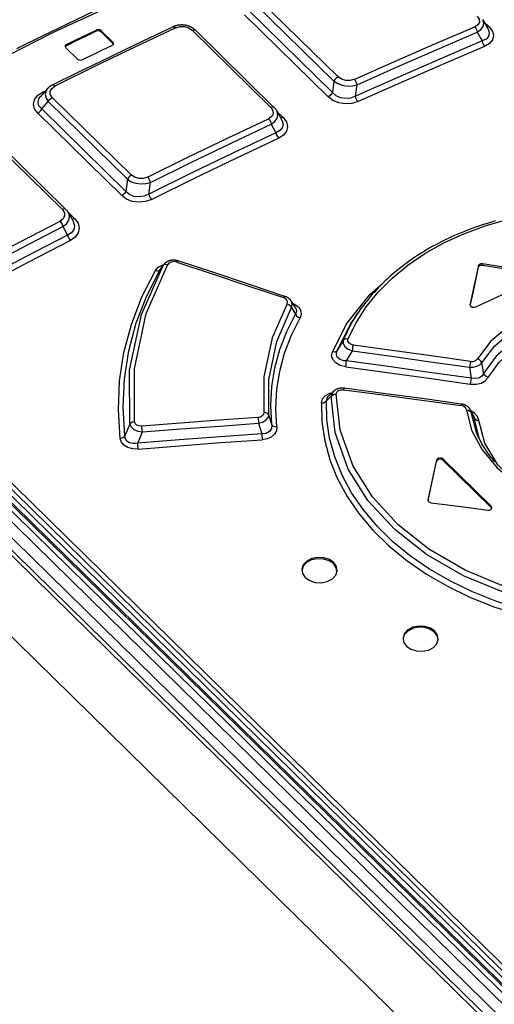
# Model space of a CAD drawing. Extents: x 0 to 594, y 0 to 420.
# Tile 100 of 131: x 466.37 to 471.75, y 170.58 to 181.74. Entities that reach past the tile are written whole.
import ezdxf

# ---------------------------------------------------------------- set-up
doc = ezdxf.new("R2010")
doc.units = 0
doc.header["$LTSCALE"] = 32.67
doc.layers.get('0').update_dxf_attribs({"linetype": 'CONTINUOUS'})

msp = doc.modelspace()

# ---------------------------------------------------------------- linework, layer by layer
at = {"color": 9, "linetype": 'CONTINUOUS'}
for p, q in [((471.915, 170.526), (456.495, 185.639)), ((456.575, 185.682), (471.995, 170.569)), ((471.837, 170.421), (456.417, 185.534)), ((456.787, 185.569), (472.177, 170.485)), ((457.068, 185.516), (472.197, 170.688)), ((456.259, 185.489), (513.244, 129.638)), ((472.166, 170.646), (457.037, 185.474)), ((455.619, 185.195), (512.603, 129.344)), ((469.087, 181.969), (469.982, 181.091)), ((468.969, 181.842), (469.917, 180.913)), ((469.934, 181.042), (469.039, 181.919)), ((468.921, 181.792), (469.868, 180.864)), ((471.695, 181.657), (471.636, 181.715)), ((467.239, 181.607), (467.241, 181.621)), ((467.296, 181.613), (467.295, 181.599)), ((469.221, 180.742), (468.326, 181.619)), ((466.903, 181.459), (466.902, 181.444)), ((467.426, 181.471), (467.427, 181.485)), ((466.63, 180.916), (466.668, 180.934)), ((469.934, 181.042), (469.917, 180.913)), ((466.643, 180.907), (466.63, 180.916)), ((466.742, 180.858), (467.64, 179.978)), ((466.622, 180.727), (466.696, 180.81)), ((466.622, 180.727), (467.575, 179.793)), ((467.594, 179.93), (466.696, 180.81)), ((466.577, 180.678), (467.529, 179.745)), ((469.359, 180.63), (469.293, 180.695)), ((466.856, 179.588), (465.964, 180.462)), ((467.594, 179.93), (467.575, 179.793)), ((466.996, 179.484), (466.922, 179.556)), ((467.965, 178.907), (467.999, 178.953)), ((467.989, 178.959), (468.005, 178.963)), ((468.004, 178.962), (467.999, 178.953)), ((471.574, 178.937), (471.575, 178.952)), ((471.62, 178.973), (471.619, 178.958)), ((467.965, 178.907), (467.969, 178.913)), ((471.48, 178.513), (471.479, 178.51)), ((469.454, 178.476), (469.5, 178.404)), ((469.231, 177.151), (469.196, 177.261)), ((471.492, 177.29), (471.483, 177.316)), ((471.556, 177.05), (471.492, 177.29)), ((471.492, 177.29), (471.524, 177.227)), ((467.62, 177.155), (467.566, 177.022)), ((469.079, 177.166), (469.118, 177.045)), ((471.516, 177.253), (471.524, 177.227)), ((471.585, 176.986), (471.524, 177.227)), ((467.71, 176.94), (467.763, 177.069)), ((471.098, 176.736), (471.1, 176.751)), ((471.172, 176.761), (471.17, 176.747)), ((471.003, 176.299), (471.003, 176.295)), ((471.717, 176.211), (471.718, 176.226))]:
    msp.add_line(p, q, dxfattribs=at)
at = {"color": 7, "linetype": 'CONTINUOUS'}
for p, q in [((456.646, 185.686), (472.066, 170.573)), ((472.138, 170.6), (456.926, 185.509)), ((456.322, 185.488), (513.307, 129.637)), ((471.624, 181.739), (471.683, 181.63)), ((467.427, 181.485), (467.296, 181.613)), ((468.364, 181.619), (469.259, 180.741)), ((471.683, 181.63), (471.683, 181.63)), ((467.295, 181.599), (467.426, 181.471)), ((471.56, 181.596), (471.614, 181.497)), ((466.895, 181.42), (467.026, 181.292)), ((467.432, 181.459), (467.426, 181.471)), ((466.687, 180.957), (466.61, 180.869)), ((466.69, 180.96), (466.687, 180.957)), ((470.179, 180.871), (470.197, 181)), ((466.609, 180.869), (466.609, 180.869)), ((469.288, 180.704), (469.344, 180.601)), ((469.344, 180.601), (469.345, 180.601)), ((469.225, 180.554), (469.278, 180.457)), ((466.005, 180.463), (466.897, 179.588)), ((467.837, 179.763), (467.855, 179.895)), ((466.926, 179.551), (466.979, 179.454)), ((466.863, 179.394), (466.915, 179.299)), ((466.979, 179.453), (466.979, 179.453)), ((467.998, 178.954), (467.969, 178.913)), ((468.005, 178.962), (467.998, 178.954)), ((469.5, 178.474), (469.449, 178.553)), ((471.48, 178.513), (471.479, 178.511)), ((470.203, 178.409), (470.153, 178.334)), ((470.203, 178.409), (470.203, 178.409)), ((469.932, 177.529), (469.931, 177.528)), ((471.003, 176.299), (471.1, 176.751)), ((471.003, 176.291), (471.098, 176.736)), ((471.17, 176.747), (471.717, 176.211)), ((471.718, 176.226), (471.172, 176.761)), ((471.003, 176.299), (471.003, 176.296)), ((471.724, 176.2), (471.717, 176.211))]:
    msp.add_line(p, q, dxfattribs=at)
at = {"color": 9, "linetype": 'CONTINUOUS'}
for points in [[(472.141, 183.927), (469.453, 182.834), (466.745, 181.591), (464.027, 180.202)], [(471.559, 181.778), (471.582, 181.744), (471.584, 181.711), (471.567, 181.681), (471.531, 181.658)], [(471.56, 181.596), (471.601, 181.626), (471.626, 181.661), (471.635, 181.699), (471.624, 181.738)], [(468.142, 181.647), (467.685, 181.431), (467.228, 181.211), (466.771, 180.986)], [(468.113, 181.658), (468.115, 181.659), (468.128, 181.657), (468.142, 181.647)], [(468.142, 181.647), (468.191, 181.661), (468.241, 181.66), (468.287, 181.646), (468.326, 181.619)], [(468.326, 181.619), (468.345, 181.625), (468.36, 181.622), (468.364, 181.619)], [(470.166, 181.062), (470.622, 181.265), (471.077, 181.464), (471.531, 181.658)], [(471.531, 181.658), (471.545, 181.641), (471.555, 181.619), (471.56, 181.596)], [(471.683, 181.63), (471.686, 181.624), (471.696, 181.585), (471.686, 181.548), (471.659, 181.519), (471.614, 181.497)], [(471.695, 181.657), (471.732, 181.608), (471.744, 181.558), (471.733, 181.51), (471.698, 181.468), (471.643, 181.435)], [(471.695, 181.657), (471.678, 181.653), (471.669, 181.655)], [(470.197, 181), (470.652, 181.203), (471.106, 181.402), (471.56, 181.596)], [(471.614, 181.498), (471.619, 181.475), (471.629, 181.453), (471.643, 181.435)], [(471.643, 181.435), (471.166, 181.232), (470.688, 181.023), (470.209, 180.81)], [(469.982, 181.091), (469.963, 181.079), (469.946, 181.062), (469.934, 181.042)], [(470.166, 181.062), (470.118, 181.049), (470.068, 181.05), (470.021, 181.065), (469.982, 181.091)], [(470.197, 181), (470.191, 181.023), (470.18, 181.045), (470.166, 181.062)], [(466.687, 180.957), (466.671, 180.931), (466.662, 180.891), (466.671, 180.85), (466.696, 180.81)], [(466.742, 180.858), (466.719, 180.893), (466.717, 180.928), (466.735, 180.96), (466.771, 180.986)], [(466.771, 180.986), (466.757, 180.997), (466.745, 180.999), (466.742, 180.998)], [(469.934, 181.042), (469.978, 181.015), (470.03, 180.996), (470.088, 180.987), (470.144, 180.989), (470.197, 181)], [(466.577, 180.678), (466.54, 180.728), (466.528, 180.781), (466.54, 180.832), (466.575, 180.878), (466.63, 180.916)], [(466.622, 180.727), (466.591, 180.763), (466.581, 180.802), (466.591, 180.842), (466.609, 180.869)], [(466.696, 180.81), (466.707, 180.829), (466.724, 180.846), (466.742, 180.858)], [(469.917, 180.913), (469.905, 180.894), (469.888, 180.876), (469.868, 180.864)], [(470.209, 180.81), (470.139, 180.788), (470.065, 180.784), (469.99, 180.796), (469.923, 180.823), (469.868, 180.864)], [(470.179, 180.871), (470.123, 180.85), (470.066, 180.844), (470.008, 180.854), (469.959, 180.877), (469.917, 180.913)], [(470.21, 180.81), (470.196, 180.827), (470.185, 180.849), (470.179, 180.871)], [(466.577, 180.678), (466.595, 180.691), (466.611, 180.708), (466.622, 180.727)], [(469.221, 180.742), (469.244, 180.707), (469.247, 180.672), (469.23, 180.641), (469.194, 180.616)], [(469.259, 180.742), (469.255, 180.745), (469.24, 180.747), (469.221, 180.742)], [(467.823, 179.955), (468.28, 180.18), (468.737, 180.4), (469.194, 180.616)], [(469.194, 180.616), (469.208, 180.599), (469.219, 180.577), (469.225, 180.554)], [(469.225, 180.554), (469.266, 180.586), (469.291, 180.622), (469.3, 180.662), (469.29, 180.7), (469.288, 180.704)], [(469.345, 180.601), (469.348, 180.594), (469.358, 180.552), (469.349, 180.513), (469.322, 180.482), (469.278, 180.457)], [(469.359, 180.63), (469.397, 180.58), (469.41, 180.527), (469.398, 180.476), (469.364, 180.431), (469.309, 180.396)], [(469.359, 180.63), (469.34, 180.625), (469.33, 180.627)], [(467.855, 179.895), (468.312, 180.119), (468.769, 180.339), (469.225, 180.554)], [(469.309, 180.396), (468.829, 180.169), (468.349, 179.938), (467.869, 179.702)], [(469.278, 180.457), (469.284, 180.435), (469.295, 180.414), (469.309, 180.396)], [(467.64, 179.978), (467.621, 179.966), (467.605, 179.949), (467.594, 179.93)], [(467.823, 179.955), (467.774, 179.94), (467.724, 179.94), (467.678, 179.953), (467.64, 179.978)], [(467.855, 179.895), (467.848, 179.916), (467.837, 179.938), (467.823, 179.955)], [(467.594, 179.93), (467.638, 179.903), (467.689, 179.886), (467.746, 179.878), (467.802, 179.881), (467.855, 179.895)], [(467.575, 179.793), (467.564, 179.774), (467.548, 179.757), (467.529, 179.745)], [(467.869, 179.702), (467.797, 179.678), (467.723, 179.67), (467.649, 179.68), (467.583, 179.706), (467.529, 179.745)], [(467.837, 179.763), (467.779, 179.738), (467.722, 179.73), (467.665, 179.737), (467.616, 179.758), (467.575, 179.793)], [(467.869, 179.702), (467.855, 179.72), (467.844, 179.741), (467.837, 179.763)], [(466.856, 179.588), (466.88, 179.552), (466.882, 179.515), (466.865, 179.482), (466.83, 179.455)], [(466.897, 179.589), (466.892, 179.592), (466.876, 179.594), (466.856, 179.588)], [(466.863, 179.394), (466.904, 179.427), (466.929, 179.466), (466.938, 179.507), (466.928, 179.546), (466.926, 179.551)], [(466.996, 179.484), (467.034, 179.432), (467.048, 179.378), (467.036, 179.324), (467.002, 179.276), (466.948, 179.238)], [(466.996, 179.484), (466.976, 179.478), (466.965, 179.479)], [(470.094, 178.12), (470.186, 178.305), (470.301, 178.484), (470.438, 178.653), (470.595, 178.811), (470.772, 178.957), (470.967, 179.09), (471.179, 179.209), (471.407, 179.314), (471.648, 179.402), (471.9, 179.475), (472.163, 179.53), (472.434, 179.569), (472.712, 179.59), (472.992, 179.593), (473.273, 179.58)], [(465.453, 178.73), (465.912, 178.976), (466.371, 179.217), (466.83, 179.455)], [(465.487, 178.67), (465.945, 178.915), (466.404, 179.157), (466.863, 179.394)], [(466.83, 179.455), (466.844, 179.438), (466.855, 179.417), (466.863, 179.394)], [(466.979, 179.453), (466.983, 179.446), (466.994, 179.402), (466.985, 179.36), (466.958, 179.325), (466.915, 179.299)], [(466.915, 179.299), (466.922, 179.277), (466.934, 179.256), (466.948, 179.238)], [(466.948, 179.238), (466.466, 178.989), (465.983, 178.735), (465.501, 178.476)], [(467.62, 177.155), (467.618, 177.766), (467.752, 178.397), (467.999, 178.953)], [(467.674, 177.182), (467.673, 177.782), (467.805, 178.408), (468.052, 178.965)], [(467.912, 178.896), (467.944, 178.933), (467.989, 178.959)], [(467.999, 178.953), (468.011, 178.964), (468.03, 178.968), (468.052, 178.965)], [(468.153, 178.991), (468.122, 178.997), (468.092, 178.993), (468.068, 178.982), (468.052, 178.965)], [(468.153, 178.991), (468.162, 179.003), (468.17, 179.006)], [(468.153, 178.991), (468.556, 178.858), (468.959, 178.724), (469.362, 178.59)], [(467.512, 176.994), (467.491, 177.319), (467.505, 177.646), (467.555, 177.969), (467.64, 178.287), (467.759, 178.597), (467.912, 178.896)], [(467.566, 177.022), (467.546, 177.345), (467.56, 177.668), (467.61, 177.988), (467.694, 178.303), (467.813, 178.61), (467.965, 178.907)], [(467.912, 178.896), (467.934, 178.893), (467.952, 178.896), (467.965, 178.907)], [(469.917, 177.975), (470.081, 178.295), (470.346, 178.63), (470.481, 178.746)], [(469.379, 178.604), (469.372, 178.602), (469.362, 178.59)], [(473.083, 178.594), (472.757, 178.573), (472.447, 178.51), (472.164, 178.407), (471.917, 178.267), (471.714, 178.095), (471.562, 177.896)], [(469.403, 178.521), (469.234, 178.133), (469.141, 177.691), (469.139, 177.289)], [(469.403, 178.521), (469.408, 178.541), (469.402, 178.561), (469.386, 178.578), (469.362, 178.59)], [(469.403, 178.521), (469.425, 178.511), (469.443, 178.495), (469.454, 178.476)], [(469.454, 178.476), (469.462, 178.514), (469.449, 178.552)], [(469.467, 178.525), (469.501, 178.509), (469.539, 178.476), (469.56, 178.438), (469.564, 178.398), (469.551, 178.359)], [(471.612, 177.85), (471.759, 178.042), (471.955, 178.209), (472.195, 178.345), (472.47, 178.446), (472.77, 178.507), (473.085, 178.526)], [(469.196, 177.261), (469.197, 177.658), (469.288, 178.094), (469.454, 178.476)], [(469.231, 177.151), (469.22, 177.366), (469.231, 177.581), (469.265, 177.794), (469.322, 178.003), (469.4, 178.207), (469.5, 178.404)], [(469.5, 178.474), (469.503, 178.469), (469.512, 178.436), (469.5, 178.404)], [(469.5, 178.404), (469.511, 178.385), (469.529, 178.369), (469.551, 178.359)], [(470.039, 178.105), (470.132, 178.294), (470.203, 178.409)], [(473.112, 178.409), (472.794, 178.392), (472.49, 178.332), (472.213, 178.232), (471.972, 178.094), (471.776, 177.925), (471.632, 177.73)], [(469.288, 177.123), (469.276, 177.335), (469.287, 177.547), (469.32, 177.756), (469.376, 177.962), (469.453, 178.164), (469.551, 178.359)], [(469.972, 177.99), (470.132, 178.301), (470.153, 178.334)], [(471.683, 177.685), (471.807, 177.858), (471.994, 178.026), (472.214, 178.156), (472.482, 178.259), (472.786, 178.323), (473.113, 178.342)], [(470.039, 178.105), (470.017, 178.067), (469.994, 178.029), (469.972, 177.99)], [(470.039, 178.105), (470.038, 178.071), (470.058, 178.037), (470.095, 178.007), (470.145, 177.986)], [(470.094, 178.12), (470.072, 178.122), (470.052, 178.117), (470.039, 178.105)], [(470.155, 178.052), (470.123, 178.061), (470.102, 178.077), (470.092, 178.097), (470.094, 178.12)], [(470.145, 177.986), (470.148, 178.009), (470.151, 178.032), (470.155, 178.052)], [(471.482, 177.867), (471.039, 177.93), (470.597, 177.991), (470.155, 178.052)], [(470.068, 177.806), (470.005, 177.822), (469.956, 177.85), (469.923, 177.887), (469.909, 177.93), (469.917, 177.975)], [(469.972, 177.99), (469.959, 177.979), (469.94, 177.973), (469.917, 177.975)], [(470.078, 177.872), (470.049, 177.874), (470.025, 177.88), (470.005, 177.888), (469.989, 177.9), (469.976, 177.913), (469.968, 177.929), (469.964, 177.947), (469.965, 177.968), (469.972, 177.99)], [(470.078, 177.872), (470.1, 177.91), (470.123, 177.948), (470.145, 177.986)], [(470.145, 177.986), (470.587, 177.926), (471.029, 177.864), (471.471, 177.801)], [(470.068, 177.806), (470.072, 177.825), (470.075, 177.848), (470.078, 177.872)], [(471.491, 177.676), (471.02, 177.743), (470.549, 177.808), (470.078, 177.872)], [(471.482, 177.867), (471.478, 177.847), (471.474, 177.824), (471.471, 177.801)], [(471.471, 177.801), (471.515, 177.803), (471.555, 177.812), (471.589, 177.829), (471.612, 177.85)], [(471.482, 177.867), (471.515, 177.867), (471.544, 177.878), (471.562, 177.896)], [(471.612, 177.85), (471.602, 177.869), (471.584, 177.885), (471.562, 177.896)], [(471.632, 177.73), (471.626, 177.77), (471.619, 177.81), (471.612, 177.85)], [(470.068, 177.806), (470.539, 177.742), (471.01, 177.677), (471.48, 177.61)], [(471.471, 177.801), (471.478, 177.759), (471.484, 177.718), (471.491, 177.676)], [(471.632, 177.73), (471.61, 177.699), (471.576, 177.679), (471.535, 177.672), (471.491, 177.676)], [(471.683, 177.685), (471.661, 177.695), (471.643, 177.711), (471.632, 177.73)], [(471.48, 177.61), (471.546, 177.609), (471.604, 177.622), (471.65, 177.648), (471.683, 177.685)], [(471.491, 177.676), (471.488, 177.653), (471.484, 177.63), (471.48, 177.61)], [(469.793, 177.397), (469.806, 177.442), (469.838, 177.479), (469.887, 177.506), (469.914, 177.512)], [(469.931, 177.528), (469.919, 177.513), (469.904, 177.472)], [(469.904, 177.472), (469.918, 177.486), (469.937, 177.494), (469.961, 177.497)], [(469.961, 177.497), (469.968, 177.52), (469.987, 177.536), (470.015, 177.546), (470.048, 177.546)], [(472.318, 175.187), (471.856, 175.321), (471.424, 175.501), (471.01, 175.741), (470.663, 176.014), (470.371, 176.332), (470.153, 176.679), (470.005, 177.088), (469.961, 177.497)], [(470.048, 177.546), (470.052, 177.559), (470.054, 177.563)], [(470.048, 177.546), (470.49, 177.488), (470.932, 177.429), (471.373, 177.368)], [(469.793, 177.397), (469.816, 177.399), (469.836, 177.408), (469.85, 177.421)], [(469.793, 177.397), (469.798, 177.183), (469.83, 176.967), (469.888, 176.753), (469.973, 176.543), (470.084, 176.338), (470.218, 176.142), (470.377, 175.954), (470.558, 175.776), (470.761, 175.61), (470.983, 175.457), (471.222, 175.319), (471.477, 175.196), (471.746, 175.088), (472.027, 174.998), (472.315, 174.925)], [(469.85, 177.421), (469.868, 177.438), (469.886, 177.455), (469.904, 177.472)], [(469.85, 177.421), (469.857, 177.452), (469.871, 177.469)], [(472.331, 174.989), (472.046, 175.061), (471.77, 175.149), (471.506, 175.255), (471.255, 175.376), (471.02, 175.512), (470.802, 175.662), (470.603, 175.824), (470.425, 175.999), (470.269, 176.184), (470.136, 176.378), (470.027, 176.579), (469.944, 176.786), (469.886, 176.996), (469.855, 177.209), (469.85, 177.421)], [(472.301, 175.123), (471.845, 175.255), (471.41, 175.435), (470.983, 175.679), (470.624, 175.961), (470.321, 176.29), (470.097, 176.648), (469.948, 177.062), (469.904, 177.472)], [(471.379, 177.384), (471.377, 177.381), (471.373, 177.368)], [(471.437, 177.318), (471.427, 177.341), (471.404, 177.359), (471.373, 177.368)], [(469.139, 177.289), (469.136, 177.267), (469.122, 177.25), (469.101, 177.237), (469.073, 177.232)], [(469.079, 177.166), (469.126, 177.179), (469.164, 177.202), (469.188, 177.23), (469.196, 177.261)], [(469.196, 177.261), (469.184, 177.276), (469.164, 177.286), (469.139, 177.289)], [(471.437, 177.318), (471.496, 177.087), (471.614, 176.865), (471.786, 176.661), (472.007, 176.48), (472.269, 176.329), (472.565, 176.213)], [(471.437, 177.318), (471.461, 177.315), (471.48, 177.305), (471.492, 177.29)], [(471.578, 177.199), (471.563, 177.244), (471.528, 177.282), (471.49, 177.304)], [(467.674, 177.182), (467.652, 177.178), (467.633, 177.169), (467.62, 177.155)], [(467.62, 177.155), (467.636, 177.124), (467.668, 177.097), (467.712, 177.078), (467.763, 177.069)], [(467.756, 177.134), (467.725, 177.136), (467.7, 177.146), (467.682, 177.162), (467.674, 177.182)], [(469.073, 177.232), (468.634, 177.201), (468.195, 177.169), (467.756, 177.134)], [(467.763, 177.069), (468.201, 177.103), (468.64, 177.135), (469.079, 177.166)], [(469.073, 177.232), (469.076, 177.212), (469.078, 177.189), (469.079, 177.166)], [(469.231, 177.151), (469.227, 177.106), (469.204, 177.072), (469.166, 177.052), (469.118, 177.045)], [(469.288, 177.123), (469.263, 177.126), (469.243, 177.135), (469.231, 177.151)], [(471.524, 177.227), (471.535, 177.212), (471.554, 177.202), (471.578, 177.199)], [(471.893, 176.599), (471.793, 176.696), (471.645, 176.942), (471.578, 177.199)], [(469.118, 177.045), (468.649, 177.012), (468.179, 176.977), (467.71, 176.94)], [(467.763, 177.069), (467.761, 177.091), (467.759, 177.114), (467.756, 177.134)], [(469.118, 177.045), (469.119, 177.023), (469.121, 177), (469.123, 176.979)], [(469.288, 177.123), (469.283, 177.079), (469.262, 177.041), (469.225, 177.01), (469.177, 176.989), (469.123, 176.979)], [(467.566, 177.022), (467.553, 177.008), (467.534, 176.998), (467.512, 176.994)], [(467.717, 176.874), (467.654, 176.876), (467.599, 176.891), (467.555, 176.917), (467.525, 176.952), (467.512, 176.994)], [(467.71, 176.94), (467.683, 176.936), (467.658, 176.936), (467.636, 176.939), (467.617, 176.946), (467.6, 176.955), (467.587, 176.968), (467.576, 176.983), (467.569, 177.001), (467.566, 177.022)], [(467.717, 176.874), (467.714, 176.894), (467.712, 176.916), (467.71, 176.94)], [(467.717, 176.874), (468.185, 176.911), (468.654, 176.947), (469.123, 176.979)]]:
    msp.add_lwpolyline(points, dxfattribs=at)
at = {"color": 7, "linetype": 'CONTINUOUS'}
for points in [[(472.121, 183.934), (471.834, 183.825), (471.547, 183.713), (471.26, 183.6), (470.972, 183.485), (470.684, 183.368), (470.396, 183.249), (470.107, 183.129), (469.818, 183.007), (469.529, 182.883), (469.24, 182.757), (468.95, 182.63), (468.661, 182.501), (468.371, 182.371), (468.081, 182.238), (467.791, 182.104), (467.5, 181.968), (467.21, 181.831), (466.919, 181.692), (466.628, 181.551), (466.338, 181.409)], [(468.113, 181.658), (467.839, 181.529), (467.565, 181.398), (467.291, 181.266), (467.016, 181.133), (466.742, 180.998)], [(467.239, 181.607), (467.127, 181.553), (467.014, 181.499), (466.902, 181.444)], [(466.903, 181.459), (467.016, 181.513), (467.128, 181.567), (467.241, 181.621)], [(467.295, 181.599), (467.279, 181.608), (467.258, 181.611), (467.239, 181.607)], [(467.296, 181.613), (467.28, 181.623), (467.26, 181.626), (467.241, 181.621)], [(468.364, 181.619), (468.361, 181.622), (468.358, 181.625), (468.354, 181.628), (468.35, 181.632), (468.346, 181.635), (468.342, 181.638), (468.338, 181.64), (468.333, 181.643), (468.329, 181.646), (468.325, 181.649), (468.32, 181.651), (468.316, 181.653), (468.311, 181.656), (468.307, 181.658), (468.302, 181.66), (468.298, 181.662), (468.293, 181.664), (468.288, 181.665), (468.283, 181.667), (468.278, 181.669), (468.273, 181.67), (468.268, 181.671), (468.263, 181.673), (468.258, 181.674), (468.253, 181.675), (468.248, 181.676), (468.243, 181.676), (468.238, 181.677), (468.233, 181.677), (468.228, 181.678), (468.223, 181.678), (468.218, 181.679), (468.213, 181.679), (468.207, 181.679), (468.202, 181.679), (468.197, 181.678), (468.192, 181.678), (468.187, 181.678), (468.182, 181.677), (468.177, 181.676), (468.171, 181.676), (468.166, 181.675), (468.161, 181.674), (468.156, 181.673), (468.151, 181.671), (468.146, 181.67), (468.141, 181.669), (468.136, 181.667), (468.131, 181.665), (468.127, 181.664), (468.122, 181.662), (468.117, 181.66), (468.113, 181.658)], [(471.614, 181.497), (471.136, 181.293), (470.658, 181.085), (470.179, 180.871)], [(466.903, 181.459), (466.89, 181.448), (466.887, 181.439)], [(466.887, 181.439), (466.887, 181.434), (466.895, 181.42)], [(466.902, 181.444), (466.889, 181.433), (466.888, 181.432)], [(467.419, 181.447), (467.306, 181.393), (467.194, 181.338), (467.082, 181.284)], [(467.419, 181.447), (467.432, 181.457), (467.435, 181.466)], [(467.435, 181.466), (467.435, 181.471), (467.427, 181.485)], [(467.026, 181.292), (467.042, 181.282), (467.062, 181.279), (467.082, 181.284)], [(466.742, 180.998), (466.738, 180.995), (466.733, 180.993), (466.729, 180.99), (466.724, 180.988), (466.72, 180.985), (466.716, 180.982), (466.712, 180.979), (466.708, 180.976), (466.704, 180.973), (466.7, 180.97), (466.697, 180.967), (466.694, 180.963), (466.69, 180.96)], [(469.288, 180.704), (469.286, 180.708), (469.284, 180.712), (469.281, 180.716), (469.278, 180.72), (469.275, 180.723), (469.273, 180.727), (469.269, 180.731), (469.266, 180.735), (469.263, 180.738), (469.259, 180.741)], [(469.278, 180.457), (468.798, 180.231), (468.317, 179.999), (467.837, 179.763)], [(466.926, 179.551), (466.924, 179.553), (466.922, 179.557), (466.92, 179.56), (466.917, 179.564), (466.915, 179.568), (466.912, 179.571), (466.909, 179.575), (466.906, 179.578), (466.903, 179.582), (466.9, 179.585), (466.897, 179.588)], [(471.763, 179.458), (471.723, 179.446), (471.683, 179.434), (471.644, 179.422), (471.605, 179.409), (471.566, 179.396), (471.527, 179.383), (471.489, 179.369), (471.451, 179.354), (471.414, 179.339), (471.376, 179.324), (471.339, 179.309), (471.303, 179.293), (471.266, 179.277), (471.23, 179.26), (471.195, 179.243), (471.16, 179.225), (471.125, 179.208), (471.091, 179.189), (471.057, 179.171), (471.023, 179.152), (470.99, 179.133), (470.957, 179.113), (470.924, 179.093), (470.892, 179.073), (470.86, 179.052), (470.829, 179.031), (470.798, 179.01), (470.768, 178.988), (470.738, 178.966), (470.709, 178.944), (470.68, 178.921), (470.651, 178.898), (470.623, 178.875), (470.596, 178.852), (470.569, 178.828), (470.542, 178.804), (470.516, 178.779), (470.491, 178.755), (470.465, 178.73), (470.441, 178.705), (470.417, 178.679), (470.393, 178.653), (470.37, 178.627), (470.347, 178.601), (470.325, 178.574), (470.303, 178.547), (470.282, 178.52), (470.262, 178.492), (470.241, 178.465), (470.222, 178.437), (470.203, 178.409)], [(466.915, 179.299), (466.432, 179.049), (465.95, 178.795), (465.467, 178.536)], [(468.17, 179.006), (468.166, 179.007), (468.162, 179.008), (468.158, 179.009), (468.154, 179.01), (468.15, 179.011), (468.145, 179.012), (468.141, 179.012), (468.137, 179.013), (468.133, 179.014), (468.129, 179.014), (468.125, 179.014), (468.121, 179.014), (468.117, 179.014), (468.112, 179.014), (468.108, 179.014), (468.104, 179.014), (468.1, 179.014), (468.096, 179.013), (468.092, 179.013), (468.088, 179.012), (468.084, 179.011), (468.08, 179.01), (468.076, 179.009), (468.072, 179.008), (468.069, 179.007), (468.065, 179.006), (468.061, 179.005), (468.058, 179.003), (468.054, 179.002), (468.051, 179), (468.047, 178.998), (468.044, 178.996), (468.04, 178.995), (468.037, 178.993), (468.034, 178.99), (468.031, 178.988), (468.028, 178.986), (468.025, 178.984), (468.022, 178.981), (468.019, 178.979), (468.017, 178.977), (468.014, 178.974), (468.012, 178.971), (468.009, 178.969), (468.007, 178.966), (468.005, 178.963), (468.005, 178.962)], [(469.379, 178.604), (468.976, 178.739), (468.573, 178.873), (468.17, 179.006)], [(471.575, 178.952), (471.512, 178.66), (471.48, 178.513)], [(471.48, 178.505), (471.51, 178.645), (471.574, 178.937)], [(471.574, 178.937), (471.582, 178.95), (471.598, 178.957), (471.619, 178.958)], [(471.62, 178.973), (471.6, 178.972), (471.583, 178.964), (471.575, 178.952)], [(471.619, 178.958), (471.833, 178.925), (472.047, 178.892), (472.261, 178.858)], [(472.262, 178.872), (472.048, 178.906), (471.834, 178.939), (471.62, 178.973)], [(471.543, 178.484), (471.789, 178.598), (472.034, 178.711), (472.28, 178.822)], [(469.449, 178.553), (469.447, 178.556), (469.445, 178.558), (469.443, 178.561), (469.441, 178.564), (469.438, 178.567), (469.436, 178.569), (469.433, 178.572), (469.43, 178.575), (469.427, 178.577), (469.424, 178.58), (469.421, 178.582), (469.418, 178.584), (469.415, 178.587), (469.412, 178.589), (469.408, 178.591), (469.405, 178.593), (469.401, 178.595), (469.397, 178.597), (469.394, 178.598), (469.39, 178.6), (469.386, 178.602), (469.382, 178.603), (469.379, 178.604)], [(471.479, 178.511), (471.48, 178.506), (471.482, 178.499), (471.487, 178.492)], [(471.487, 178.492), (471.503, 178.483), (471.524, 178.48), (471.543, 178.484)], [(469.931, 177.528), (469.915, 177.513), (469.893, 177.491), (469.871, 177.469)], [(470.054, 177.563), (470.05, 177.564), (470.046, 177.564), (470.042, 177.564), (470.037, 177.564), (470.033, 177.565), (470.029, 177.565), (470.024, 177.565), (470.02, 177.564), (470.016, 177.564), (470.012, 177.564), (470.008, 177.563), (470.004, 177.563), (470, 177.562), (469.996, 177.561), (469.992, 177.56), (469.988, 177.559), (469.984, 177.558), (469.98, 177.557), (469.976, 177.556), (469.973, 177.554), (469.969, 177.553), (469.965, 177.551), (469.962, 177.549), (469.958, 177.548), (469.955, 177.546), (469.952, 177.544), (469.949, 177.542), (469.946, 177.54), (469.943, 177.538), (469.94, 177.536), (469.937, 177.533), (469.934, 177.531), (469.932, 177.529)], [(471.379, 177.384), (470.937, 177.445), (470.495, 177.505), (470.054, 177.563)], [(471.483, 177.316), (471.483, 177.317), (471.482, 177.32), (471.48, 177.323), (471.478, 177.326), (471.476, 177.329), (471.474, 177.332), (471.472, 177.334), (471.47, 177.337), (471.467, 177.34), (471.465, 177.342), (471.462, 177.345), (471.46, 177.347), (471.457, 177.35), (471.454, 177.352), (471.451, 177.355), (471.448, 177.357), (471.445, 177.359), (471.442, 177.361), (471.439, 177.364), (471.435, 177.365), (471.432, 177.367), (471.428, 177.369), (471.425, 177.371), (471.421, 177.372), (471.418, 177.374), (471.414, 177.376), (471.41, 177.377), (471.406, 177.378), (471.402, 177.379), (471.398, 177.38), (471.394, 177.381), (471.39, 177.382), (471.386, 177.383), (471.382, 177.384), (471.379, 177.384)], [(471.516, 177.253), (471.506, 177.272), (471.494, 177.295), (471.483, 177.316)], [(471.76, 176.729), (471.746, 176.745), (471.732, 176.762), (471.718, 176.779), (471.705, 176.795), (471.692, 176.812), (471.68, 176.829), (471.668, 176.846), (471.656, 176.864), (471.645, 176.881), (471.634, 176.898), (471.623, 176.916), (471.613, 176.934), (471.603, 176.952), (471.593, 176.97), (471.584, 176.988), (471.575, 177.006), (471.567, 177.024), (471.559, 177.043), (471.556, 177.05)], [(471.17, 176.747), (471.156, 176.756), (471.138, 176.759), (471.119, 176.757), (471.105, 176.748), (471.098, 176.736)], [(471.172, 176.761), (471.157, 176.77), (471.139, 176.774), (471.121, 176.771), (471.107, 176.763), (471.1, 176.751)], [(471.003, 176.296), (471.003, 176.291), (471.005, 176.284), (471.01, 176.277)], [(471.01, 176.277), (471.018, 176.272), (471.027, 176.268), (471.037, 176.266)], [(471.037, 176.266), (471.251, 176.238), (471.466, 176.21), (471.68, 176.182)], [(471.68, 176.182), (471.699, 176.183), (471.715, 176.189), (471.724, 176.2), (471.726, 176.207)], [(471.726, 176.207), (471.725, 176.213), (471.718, 176.226)], [(469.933, 175.588), (469.883, 175.622), (469.82, 175.643), (469.75, 175.646), (469.683, 175.633), (469.627, 175.603), (469.588, 175.561), (469.572, 175.514)], [(469.932, 175.573), (469.882, 175.608), (469.818, 175.628), (469.749, 175.632), (469.682, 175.618), (469.625, 175.589), (469.587, 175.547), (469.573, 175.507)], [(469.972, 175.492), (469.964, 175.543), (469.933, 175.588)], [(469.572, 175.514), (469.579, 175.463), (469.61, 175.418)], [(469.61, 175.418), (469.66, 175.384), (469.724, 175.363), (469.793, 175.36), (469.86, 175.374), (469.917, 175.403), (469.955, 175.445), (469.972, 175.492)], [(469.969, 175.485), (469.962, 175.528), (469.932, 175.573)], [(471.079, 174.81), (471.029, 174.845), (470.966, 174.865), (470.896, 174.869), (470.829, 174.856), (470.773, 174.826), (470.734, 174.785), (470.718, 174.738)], [(471.078, 174.795), (471.028, 174.83), (470.964, 174.851), (470.895, 174.855), (470.828, 174.841), (470.772, 174.812), (470.733, 174.771), (470.719, 174.73)], [(471.117, 174.715), (471.11, 174.765), (471.079, 174.81)], [(470.718, 174.738), (470.725, 174.687), (470.756, 174.642)], [(470.756, 174.642), (470.807, 174.607), (470.87, 174.587), (470.939, 174.583), (471.006, 174.597), (471.063, 174.626), (471.101, 174.667), (471.117, 174.715)], [(471.115, 174.707), (471.108, 174.751), (471.078, 174.795)]]:
    msp.add_lwpolyline(points, dxfattribs=at)

doc.saveas('drawing.dxf')
